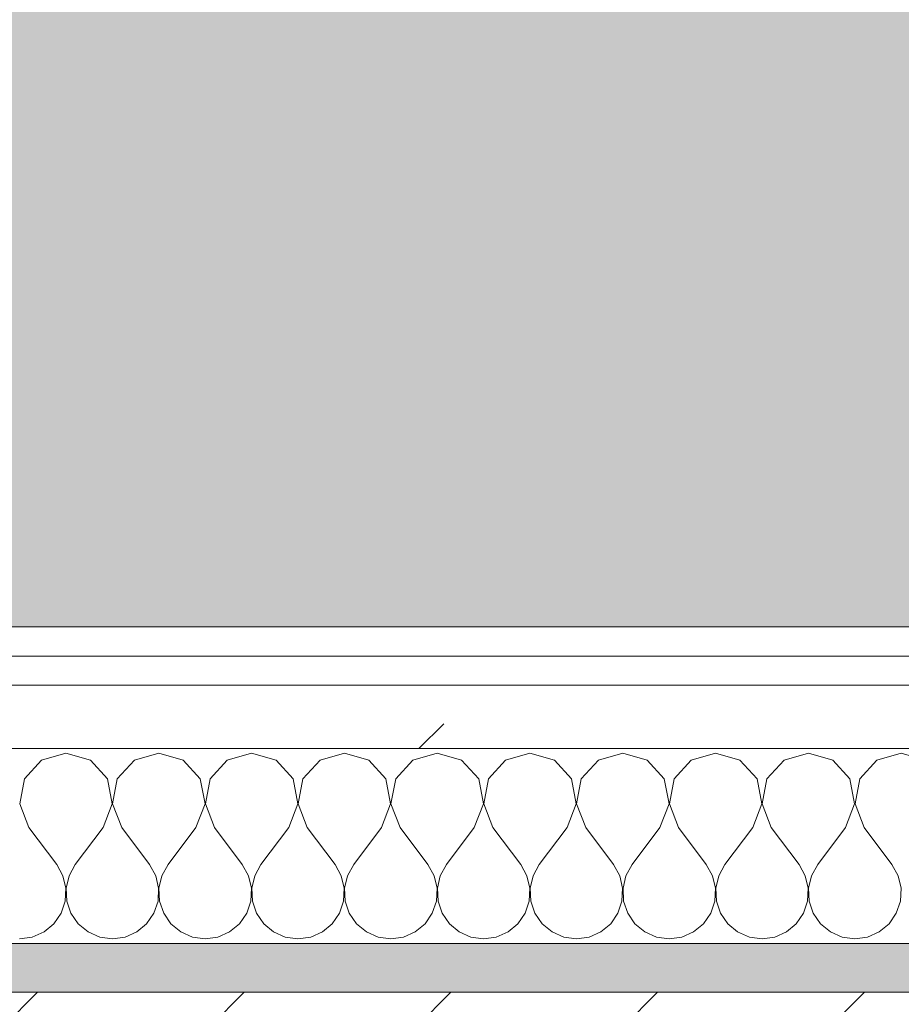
# Model space of a CAD drawing. Header units: millimetres. Extents: x -40968 to 13979, y -19284 to 4746.
# Tile 52 of 106: x -20724 to -20543, y -1206 to -1004. Entities that reach past the tile are written whole.
import ezdxf

# ---------------------------------------------------------------- set-up
doc = ezdxf.new("R2010")
doc.units = ezdxf.units.MM
doc.header["$MEASUREMENT"] = 0
doc.linetypes.add('Wipeout_Contour', pattern=[1000, 0, -1000])
for name, color, linetype in [('07_CR_Cel Ras pladur', 7, 'Continuous'), ('12_FAÇ_Façana', 7, 'Continuous'), ('Nuevo_08_E_Envans secs', 7, 'Continuous')]:
    doc.layers.add(name, color=color, linetype=linetype)
for name, color, linetype, lineweight, true_color in [('07_CR_Cel Ras pladur_Pluma_Nº__102', 7, 'Continuous', 5, 0xcccccc), ('12_FAÇ_Façana_Pluma_Nº__176', 7, 'Continuous', 15, 0x93a0c6), ('Nuevo_08_E_Envans secs_Pluma_Nº__102', 7, 'Continuous', 5, 0xcccccc), ('Nuevo_08_E_Envans secs_Pluma_Nº__171', 171, 'Continuous', 13, 0xaaaaff), ('Nuevo_08_E_Envans secs_Pluma_Nº__177', 7, 'Continuous', 15, 0xf7e046)]:
    doc.layers.add(name, color=color, linetype=linetype, lineweight=lineweight, true_color=true_color)
for name, color, linetype, lineweight in [('12_FAÇ_Façana_Pluma_Nº__2', 8, 'Continuous', 5), ('12_FAÇ_Façana_Pluma_Nº__7', 7, 'Continuous', 5), ('Nuevo_08_E_Envans secs_Pluma_Nº__1', 7, 'Continuous', 5)]:
    doc.layers.add(name, color=color, linetype=linetype, lineweight=lineweight)
pattern_1 = [(45, (0, 0), (-183.8478, 183.8478), [195, -65]), (45, (7e-14, 183.85), (-183.8478, 183.8478), [195, -65])]

# ---------------------------------------------------------------- blocks, each defined once
blk = doc.blocks.new('Forjado_10_2', base_point=(-22963.42, -1128.98))
at = {"layer": '07_CR_Cel Ras pladur_Pluma_Nº__102', "linetype": 'Continuous', "lineweight": 0, "true_color": 0x333333}
h = blk.add_hatch(color=250, dxfattribs=at)
h.paths.add_polyline_path([(-22963.42, -1128.98), (-12886.81, -1128.98), (-12886.81, -996.81), (-12428.84, -996.81), (-12428.84, 1963.55), (-22963.42, 1963.55)])
h.paths.add_polyline_path([(-22498.42, 1617.29), (-12898.42, 1617.29), (-12898.42, -782.71), (-22498.42, -782.71)], flags=0)
at = {"layer": '07_CR_Cel Ras pladur_Pluma_Nº__102', "color": 254, "linetype": 'Continuous', "lineweight": 5, "true_color": 0xcccccc, "flags": 128}
blk.add_lwpolyline([(-22963.42, -1128.98), (-12886.81, -1128.98), (-12886.81, -996.81), (-12428.84, -996.81), (-12428.84, 1963.55), (-22963.42, 1963.55)], close=True, dxfattribs=at)
blk = doc.blocks.new('Muro_14_2', base_point=(-24166.43, -1193.98))
at = {"layer": '12_FAÇ_Façana_Pluma_Nº__176', "linetype": 'Continuous', "lineweight": 0, "true_color": 0x495063}
blk.add_hatch(color=251, dxfattribs=at).paths.add_polyline_path([(-21518.13, -1193.97), (-21518.13, -1203.98), (-20233.93, -1203.98), (-20233.93, -1193.98)])
at = {"layer": '12_FAÇ_Façana_Pluma_Nº__2', "linetype": 'Continuous', "lineweight": 5}
h = blk.add_hatch(dxfattribs=at)
h.set_pattern_fill('Ceramic_0002', color=8, style=0, pattern_type=2)
h.set_pattern_definition([(45, (0, 0), (-21.213203, 21.213203), [])])
h.paths.add_polyline_path([(-21518.13, -1418.98), (-20233.93, -1418.98), (-20233.93, -1203.98), (-21518.13, -1203.98)])
at = {"layer": '12_FAÇ_Façana_Pluma_Nº__7', "color": 7, "linetype": 'Continuous', "lineweight": 5}
blk.add_line((-20233.93, -1203.98), (-21518.13, -1203.98), dxfattribs=at)
at = {"layer": '12_FAÇ_Façana_Pluma_Nº__7', "color": 7, "linetype": 'Continuous', "lineweight": 5, "flags": 128}
blk.add_lwpolyline([(-20233.93, -1193.98), (-21518.13, -1193.98)], dxfattribs=at)
blk = doc.blocks.new('*X501')
at = {"layer": 'Nuevo_08_E_Envans secs_Pluma_Nº__102', "color": 254, "linetype": 'Continuous', "lineweight": 5, "true_color": 0xcccccc}
for p, q in [((-20714.29, -1154.93), (-20719.29, -1156.35)), ((-20709.28, -1156.35), (-20714.29, -1154.93)), ((-20695.24, -1154.93), (-20700.25, -1156.35)), ((-20690.23, -1156.35), (-20695.24, -1154.93)), ((-20676.19, -1154.93), (-20681.2, -1156.35)), ((-20671.18, -1156.35), (-20676.19, -1154.93)), ((-20657.14, -1154.93), (-20662.15, -1156.35)), ((-20652.14, -1156.35), (-20657.14, -1154.93)), ((-20638.1, -1154.93), (-20643.1, -1156.35)), ((-20633.09, -1156.35), (-20638.1, -1154.93)), ((-20619.05, -1154.93), (-20624.05, -1156.35)), ((-20614.04, -1156.35), (-20619.05, -1154.93)), ((-20600, -1154.93), (-20605.01, -1156.35)), ((-20594.99, -1156.35), (-20600, -1154.93)), ((-20580.95, -1154.93), (-20585.96, -1156.35)), ((-20575.95, -1156.35), (-20580.95, -1154.93)), ((-20561.9, -1154.93), (-20566.91, -1156.35)), ((-20556.9, -1156.35), (-20561.9, -1154.93)), ((-20542.86, -1154.93), (-20547.86, -1156.35)), ((-20537.85, -1156.35), (-20542.86, -1154.93)), ((-20719.29, -1156.35), (-20722.8, -1160.19)), ((-20705.77, -1160.19), (-20709.28, -1156.35)), ((-20700.25, -1156.35), (-20703.76, -1160.19)), ((-20686.72, -1160.19), (-20690.23, -1156.35)), ((-20681.2, -1156.35), (-20684.71, -1160.19)), ((-20667.67, -1160.19), (-20671.18, -1156.35)), ((-20662.15, -1156.35), (-20665.66, -1160.19)), ((-20648.62, -1160.19), (-20652.14, -1156.35)), ((-20643.1, -1156.35), (-20646.61, -1160.19)), ((-20629.58, -1160.19), (-20633.09, -1156.35)), ((-20624.05, -1156.35), (-20627.57, -1160.19)), ((-20610.53, -1160.19), (-20614.04, -1156.35)), ((-20605.01, -1156.35), (-20608.52, -1160.19)), ((-20591.48, -1160.19), (-20594.99, -1156.35)), ((-20585.96, -1156.35), (-20589.47, -1160.19)), ((-20572.43, -1160.19), (-20575.95, -1156.35)), ((-20566.91, -1156.35), (-20570.42, -1160.19)), ((-20553.39, -1160.19), (-20556.9, -1156.35)), ((-20547.86, -1156.35), (-20551.38, -1160.19)), ((-20722.8, -1160.19), (-20723.77, -1165.31)), ((-20704.8, -1165.31), (-20705.77, -1160.19)), ((-20703.76, -1160.19), (-20704.72, -1165.31)), ((-20685.75, -1165.31), (-20686.72, -1160.19)), ((-20684.71, -1160.19), (-20685.68, -1165.31)), ((-20666.71, -1165.31), (-20667.67, -1160.19)), ((-20665.66, -1160.19), (-20666.63, -1165.31)), ((-20647.66, -1165.31), (-20648.62, -1160.19)), ((-20646.61, -1160.19), (-20647.58, -1165.31)), ((-20628.61, -1165.31), (-20629.58, -1160.19)), ((-20627.57, -1160.19), (-20628.53, -1165.31)), ((-20609.56, -1165.31), (-20610.53, -1160.19)), ((-20608.52, -1160.19), (-20609.49, -1165.31)), ((-20590.51, -1165.31), (-20591.48, -1160.19)), ((-20589.47, -1160.19), (-20590.44, -1165.31)), ((-20571.47, -1165.31), (-20572.43, -1160.19)), ((-20570.42, -1160.19), (-20571.39, -1165.31)), ((-20552.42, -1165.31), (-20553.39, -1160.19)), ((-20551.38, -1160.19), (-20552.34, -1165.31)), ((-20723.77, -1165.31), (-20721.9, -1170.17)), ((-20706.67, -1170.17), (-20704.8, -1165.31)), ((-20704.72, -1165.31), (-20702.86, -1170.17)), ((-20687.62, -1170.17), (-20685.75, -1165.31)), ((-20685.68, -1165.31), (-20683.81, -1170.17)), ((-20668.57, -1170.17), (-20666.71, -1165.31)), ((-20666.63, -1165.31), (-20664.76, -1170.17)), ((-20649.52, -1170.17), (-20647.66, -1165.31)), ((-20647.58, -1165.31), (-20645.71, -1170.17)), ((-20630.48, -1170.17), (-20628.61, -1165.31)), ((-20628.53, -1165.31), (-20626.67, -1170.17)), ((-20611.43, -1170.17), (-20609.56, -1165.31)), ((-20609.49, -1165.31), (-20607.62, -1170.17)), ((-20592.38, -1170.17), (-20590.51, -1165.31)), ((-20590.44, -1165.31), (-20588.57, -1170.17)), ((-20573.33, -1170.17), (-20571.47, -1165.31)), ((-20571.39, -1165.31), (-20569.52, -1170.17)), ((-20554.29, -1170.17), (-20552.42, -1165.31)), ((-20552.34, -1165.31), (-20550.48, -1170.17)), ((-20721.9, -1170.17), (-20716.19, -1177.79)), ((-20706.67, -1170.17), (-20712.38, -1177.79)), ((-20702.86, -1170.17), (-20697.14, -1177.79)), ((-20687.62, -1170.17), (-20693.33, -1177.79)), ((-20683.81, -1170.17), (-20678.1, -1177.79)), ((-20668.57, -1170.17), (-20674.29, -1177.79)), ((-20664.76, -1170.17), (-20659.05, -1177.79)), ((-20649.52, -1170.17), (-20655.24, -1177.79)), ((-20645.71, -1170.17), (-20640, -1177.79)), ((-20630.48, -1170.17), (-20636.19, -1177.79)), ((-20626.67, -1170.17), (-20620.95, -1177.79)), ((-20611.43, -1170.17), (-20617.14, -1177.79)), ((-20607.62, -1170.17), (-20601.9, -1177.79)), ((-20592.38, -1170.17), (-20598.1, -1177.79)), ((-20588.57, -1170.17), (-20582.86, -1177.79)), ((-20573.33, -1170.17), (-20579.05, -1177.79)), ((-20569.52, -1170.17), (-20563.81, -1177.79)), ((-20554.29, -1170.17), (-20560, -1177.79)), ((-20550.48, -1170.17), (-20544.76, -1177.79)), ((-20714.92, -1180.08), (-20716.19, -1177.79)), ((-20712.38, -1177.79), (-20713.65, -1180.08)), ((-20695.87, -1180.08), (-20697.14, -1177.79)), ((-20693.33, -1177.79), (-20694.6, -1180.08)), ((-20676.82, -1180.08), (-20678.1, -1177.79)), ((-20674.29, -1177.79), (-20675.56, -1180.08)), ((-20657.78, -1180.08), (-20659.05, -1177.79)), ((-20655.24, -1177.79), (-20656.51, -1180.08)), ((-20638.73, -1180.08), (-20640, -1177.79)), ((-20636.19, -1177.79), (-20637.46, -1180.08)), ((-20619.68, -1180.08), (-20620.95, -1177.79)), ((-20617.14, -1177.79), (-20618.41, -1180.08)), ((-20600.63, -1180.08), (-20601.9, -1177.79)), ((-20598.1, -1177.79), (-20599.37, -1180.08)), ((-20581.59, -1180.08), (-20582.86, -1177.79)), ((-20579.05, -1177.79), (-20580.32, -1180.08)), ((-20562.54, -1180.08), (-20563.81, -1177.79)), ((-20560, -1177.79), (-20561.27, -1180.08)), ((-20543.49, -1180.08), (-20544.76, -1177.79)), ((-20714.32, -1182.64), (-20714.92, -1180.08)), ((-20713.65, -1180.08), (-20714.25, -1182.64)), ((-20695.28, -1182.64), (-20695.87, -1180.08)), ((-20694.6, -1180.08), (-20695.2, -1182.64)), ((-20676.23, -1182.64), (-20676.82, -1180.08)), ((-20675.56, -1180.08), (-20676.15, -1182.64)), ((-20657.18, -1182.64), (-20657.78, -1180.08)), ((-20656.51, -1180.08), (-20657.1, -1182.64)), ((-20638.13, -1182.64), (-20638.73, -1180.08)), ((-20637.46, -1180.08), (-20638.06, -1182.64)), ((-20619.09, -1182.64), (-20619.68, -1180.08)), ((-20618.41, -1180.08), (-20619.01, -1182.64)), ((-20600.04, -1182.64), (-20600.63, -1180.08)), ((-20599.37, -1180.08), (-20599.96, -1182.64)), ((-20580.99, -1182.64), (-20581.59, -1180.08)), ((-20580.32, -1180.08), (-20580.91, -1182.64)), ((-20561.94, -1182.64), (-20562.54, -1180.08)), ((-20561.27, -1180.08), (-20561.87, -1182.64)), ((-20542.9, -1182.64), (-20543.49, -1180.08)), ((-20714.45, -1185.27), (-20714.32, -1182.64)), ((-20714.25, -1182.64), (-20714.12, -1185.27)), ((-20695.4, -1185.27), (-20695.28, -1182.64)), ((-20695.2, -1182.64), (-20695.07, -1185.27)), ((-20676.36, -1185.27), (-20676.23, -1182.64)), ((-20676.15, -1182.64), (-20676.02, -1185.27)), ((-20657.31, -1185.27), (-20657.18, -1182.64)), ((-20657.1, -1182.64), (-20656.98, -1185.27)), ((-20638.26, -1185.27), (-20638.13, -1182.64)), ((-20638.06, -1182.64), (-20637.93, -1185.27)), ((-20619.21, -1185.27), (-20619.09, -1182.64)), ((-20619.01, -1182.64), (-20618.88, -1185.27)), ((-20600.17, -1185.27), (-20600.04, -1182.64)), ((-20599.96, -1182.64), (-20599.83, -1185.27)), ((-20581.12, -1185.27), (-20580.99, -1182.64)), ((-20580.91, -1182.64), (-20580.79, -1185.27)), ((-20562.07, -1185.27), (-20561.94, -1182.64)), ((-20561.87, -1182.64), (-20561.74, -1185.27)), ((-20543.02, -1185.27), (-20542.9, -1182.64)), ((-20715.29, -1187.76), (-20714.45, -1185.27)), ((-20714.12, -1185.27), (-20713.28, -1187.76)), ((-20696.24, -1187.76), (-20695.4, -1185.27)), ((-20695.07, -1185.27), (-20694.23, -1187.76)), ((-20677.2, -1187.76), (-20676.36, -1185.27)), ((-20676.02, -1185.27), (-20675.19, -1187.76)), ((-20658.15, -1187.76), (-20657.31, -1185.27)), ((-20656.98, -1185.27), (-20656.14, -1187.76)), ((-20639.1, -1187.76), (-20638.26, -1185.27)), ((-20637.93, -1185.27), (-20637.09, -1187.76)), ((-20620.05, -1187.76), (-20619.21, -1185.27)), ((-20618.88, -1185.27), (-20618.04, -1187.76)), ((-20601.01, -1187.76), (-20600.17, -1185.27)), ((-20599.83, -1185.27), (-20598.99, -1187.76)), ((-20581.96, -1187.76), (-20581.12, -1185.27)), ((-20580.79, -1185.27), (-20579.95, -1187.76)), ((-20562.91, -1187.76), (-20562.07, -1185.27)), ((-20561.74, -1185.27), (-20560.9, -1187.76)), ((-20543.86, -1187.76), (-20543.02, -1185.27)), ((-20716.78, -1189.92), (-20715.29, -1187.76)), ((-20713.28, -1187.76), (-20711.79, -1189.92)), ((-20697.73, -1189.92), (-20696.24, -1187.76)), ((-20694.23, -1187.76), (-20692.74, -1189.92)), ((-20678.68, -1189.92), (-20677.2, -1187.76)), ((-20675.19, -1187.76), (-20673.7, -1189.92)), ((-20659.64, -1189.92), (-20658.15, -1187.76)), ((-20656.14, -1187.76), (-20654.65, -1189.92)), ((-20640.59, -1189.92), (-20639.1, -1187.76)), ((-20637.09, -1187.76), (-20635.6, -1189.92)), ((-20621.54, -1189.92), (-20620.05, -1187.76)), ((-20618.04, -1187.76), (-20616.55, -1189.92)), ((-20602.49, -1189.92), (-20601.01, -1187.76)), ((-20598.99, -1187.76), (-20597.51, -1189.92)), ((-20583.45, -1189.92), (-20581.96, -1187.76)), ((-20579.95, -1187.76), (-20578.46, -1189.92)), ((-20564.4, -1189.92), (-20562.91, -1187.76)), ((-20560.9, -1187.76), (-20559.41, -1189.92)), ((-20545.35, -1189.92), (-20543.86, -1187.76)), ((-20718.8, -1191.6), (-20716.78, -1189.92)), ((-20711.79, -1189.92), (-20709.77, -1191.6)), ((-20699.75, -1191.6), (-20697.73, -1189.92)), ((-20692.74, -1189.92), (-20690.72, -1191.6)), ((-20680.71, -1191.6), (-20678.68, -1189.92)), ((-20673.7, -1189.92), (-20671.67, -1191.6)), ((-20661.66, -1191.6), (-20659.64, -1189.92)), ((-20654.65, -1189.92), (-20652.63, -1191.6)), ((-20642.61, -1191.6), (-20640.59, -1189.92)), ((-20635.6, -1189.92), (-20633.58, -1191.6)), ((-20623.56, -1191.6), (-20621.54, -1189.92)), ((-20616.55, -1189.92), (-20614.53, -1191.6)), ((-20604.52, -1191.6), (-20602.49, -1189.92)), ((-20597.51, -1189.92), (-20595.48, -1191.6)), ((-20585.47, -1191.6), (-20583.45, -1189.92)), ((-20578.46, -1189.92), (-20576.44, -1191.6)), ((-20566.42, -1191.6), (-20564.4, -1189.92)), ((-20559.41, -1189.92), (-20557.39, -1191.6)), ((-20547.37, -1191.6), (-20545.35, -1189.92)), ((-20721.21, -1192.66), (-20718.8, -1191.6)), ((-20709.77, -1191.6), (-20707.36, -1192.66)), ((-20702.16, -1192.66), (-20699.75, -1191.6)), ((-20690.72, -1191.6), (-20688.32, -1192.66)), ((-20683.11, -1192.66), (-20680.71, -1191.6)), ((-20671.67, -1191.6), (-20669.27, -1192.66)), ((-20664.06, -1192.66), (-20661.66, -1191.6)), ((-20652.63, -1191.6), (-20650.22, -1192.66)), ((-20645.02, -1192.66), (-20642.61, -1191.6)), ((-20633.58, -1191.6), (-20631.17, -1192.66)), ((-20625.97, -1192.66), (-20623.56, -1191.6)), ((-20614.53, -1191.6), (-20612.13, -1192.66)), ((-20606.92, -1192.66), (-20604.52, -1191.6)), ((-20595.48, -1191.6), (-20593.08, -1192.66)), ((-20587.87, -1192.66), (-20585.47, -1191.6)), ((-20576.44, -1191.6), (-20574.03, -1192.66)), ((-20568.83, -1192.66), (-20566.42, -1191.6)), ((-20557.39, -1191.6), (-20554.98, -1192.66)), ((-20549.78, -1192.66), (-20547.37, -1191.6)), ((-20723.81, -1193.02), (-20721.21, -1192.66)), ((-20707.36, -1192.66), (-20704.76, -1193.02)), ((-20704.76, -1193.02), (-20702.16, -1192.66)), ((-20688.32, -1192.66), (-20685.71, -1193.02)), ((-20685.71, -1193.02), (-20683.11, -1192.66)), ((-20669.27, -1192.66), (-20666.67, -1193.02)), ((-20666.67, -1193.02), (-20664.06, -1192.66)), ((-20650.22, -1192.66), (-20647.62, -1193.02)), ((-20647.62, -1193.02), (-20645.02, -1192.66)), ((-20631.17, -1192.66), (-20628.57, -1193.02)), ((-20628.57, -1193.02), (-20625.97, -1192.66)), ((-20612.13, -1192.66), (-20609.52, -1193.02)), ((-20609.52, -1193.02), (-20606.92, -1192.66)), ((-20593.08, -1192.66), (-20590.48, -1193.02)), ((-20590.48, -1193.02), (-20587.87, -1192.66)), ((-20574.03, -1192.66), (-20571.43, -1193.02)), ((-20571.43, -1193.02), (-20568.83, -1192.66)), ((-20554.98, -1192.66), (-20552.38, -1193.02)), ((-20552.38, -1193.02), (-20549.78, -1192.66))]:
    blk.add_line(p, q, dxfattribs=at)
blk = doc.blocks.new('Muro_90_2', base_point=(-20233.93, -1193.98))
at = {"layer": 'Nuevo_08_E_Envans secs_Pluma_Nº__1', "color": 7, "linetype": 'Continuous', "lineweight": 5, "flags": 128}
blk.add_lwpolyline([(-21518.13, -1193.98), (-20233.93, -1193.98)], dxfattribs=at)
at = {"color": 254, "linetype": 'Wipeout_Contour', "lineweight": 0, "ltscale": 86513.737601}
blk.add_wipeout([(-20233.93, -1128.98), (-22963.42, -1128.98), (-22963.42, -1134.98), (-20233.93, -1134.98)], dxfattribs=at).dxf.layer = 'Nuevo_08_E_Envans secs'
at = {"color": 254, "linetype": 'Wipeout_Contour', "lineweight": 0, "ltscale": 86517.020667}
blk.add_wipeout([(-20233.93, -1140.98), (-22963.42, -1140.98), (-22963.42, -1153.98), (-20233.93, -1153.98)], dxfattribs=at).dxf.layer = 'Nuevo_08_E_Envans secs'
at = {"layer": 'Nuevo_08_E_Envans secs_Pluma_Nº__171', "linetype": 'Continuous', "lineweight": 13, "true_color": 0xaaaaff}
h = blk.add_hatch(dxfattribs=at)
h.set_pattern_fill('Panellat_HPL_0002', color=161, style=0, pattern_type=2)
h.set_pattern_definition(pattern_1)
h.paths.add_polyline_path([(-20233.93, -1128.98), (-22963.42, -1128.98), (-22963.42, -1134.98), (-20233.93, -1134.98)])
at = {"layer": 'Nuevo_08_E_Envans secs_Pluma_Nº__177', "linetype": 'Continuous', "lineweight": 15, "true_color": 0xf7e046}
h = blk.add_hatch(dxfattribs=at)
h.set_pattern_fill('Panellat_HPL_0002', color=53, style=0, pattern_type=2)
h.set_pattern_definition(pattern_1)
h.paths.add_polyline_path([(-20233.93, -1140.98), (-22963.42, -1140.98), (-22963.42, -1153.98), (-20233.93, -1153.98)])
at = {"layer": 'Nuevo_08_E_Envans secs_Pluma_Nº__1', "color": 7, "linetype": 'Continuous', "lineweight": 5}
for p, q in [((-20233.93, -1134.98), (-22963.42, -1134.98)), ((-20233.93, -1140.98), (-22963.42, -1140.98)), ((-20233.93, -1153.98), (-22963.42, -1153.98))]:
    blk.add_line(p, q, dxfattribs=at)
at = {"layer": 'Nuevo_08_E_Envans secs_Pluma_Nº__1', "color": 7, "linetype": 'Continuous', "lineweight": 5, "flags": 128}
blk.add_lwpolyline([(-20233.93, -1128.98), (-22963.42, -1128.98)], dxfattribs=at)
at = {"layer": 'Nuevo_08_E_Envans secs', "color": 7, "lineweight": 20}
blk.add_blockref('*X501', (0, 0), dxfattribs=at)
blk = doc.blocks.new('*X751')
at = {"layer": 'Nuevo_08_E_Envans secs_Pluma_Nº__102', "color": 254, "linetype": 'Continuous', "lineweight": 5, "true_color": 0xcccccc}
for p, q in [((-20714.29, -1154.93), (-20719.29, -1156.35)), ((-20709.28, -1156.35), (-20714.29, -1154.93)), ((-20695.24, -1154.93), (-20700.25, -1156.35)), ((-20690.23, -1156.35), (-20695.24, -1154.93)), ((-20676.19, -1154.93), (-20681.2, -1156.35)), ((-20671.18, -1156.35), (-20676.19, -1154.93)), ((-20657.14, -1154.93), (-20662.15, -1156.35)), ((-20652.14, -1156.35), (-20657.14, -1154.93)), ((-20638.1, -1154.93), (-20643.1, -1156.35)), ((-20633.09, -1156.35), (-20638.1, -1154.93)), ((-20619.05, -1154.93), (-20624.05, -1156.35)), ((-20614.04, -1156.35), (-20619.05, -1154.93)), ((-20600, -1154.93), (-20605.01, -1156.35)), ((-20594.99, -1156.35), (-20600, -1154.93)), ((-20580.95, -1154.93), (-20585.96, -1156.35)), ((-20575.95, -1156.35), (-20580.95, -1154.93)), ((-20561.9, -1154.93), (-20566.91, -1156.35)), ((-20556.9, -1156.35), (-20561.9, -1154.93)), ((-20542.86, -1154.93), (-20547.86, -1156.35)), ((-20537.85, -1156.35), (-20542.86, -1154.93)), ((-20719.29, -1156.35), (-20722.8, -1160.19)), ((-20705.77, -1160.19), (-20709.28, -1156.35)), ((-20700.25, -1156.35), (-20703.76, -1160.19)), ((-20686.72, -1160.19), (-20690.23, -1156.35)), ((-20681.2, -1156.35), (-20684.71, -1160.19)), ((-20667.67, -1160.19), (-20671.18, -1156.35)), ((-20662.15, -1156.35), (-20665.66, -1160.19)), ((-20648.62, -1160.19), (-20652.14, -1156.35)), ((-20643.1, -1156.35), (-20646.61, -1160.19)), ((-20629.58, -1160.19), (-20633.09, -1156.35)), ((-20624.05, -1156.35), (-20627.57, -1160.19)), ((-20610.53, -1160.19), (-20614.04, -1156.35)), ((-20605.01, -1156.35), (-20608.52, -1160.19)), ((-20591.48, -1160.19), (-20594.99, -1156.35)), ((-20585.96, -1156.35), (-20589.47, -1160.19)), ((-20572.43, -1160.19), (-20575.95, -1156.35)), ((-20566.91, -1156.35), (-20570.42, -1160.19)), ((-20553.39, -1160.19), (-20556.9, -1156.35)), ((-20547.86, -1156.35), (-20551.38, -1160.19)), ((-20722.8, -1160.19), (-20723.77, -1165.31)), ((-20704.8, -1165.31), (-20705.77, -1160.19)), ((-20703.76, -1160.19), (-20704.72, -1165.31)), ((-20685.75, -1165.31), (-20686.72, -1160.19)), ((-20684.71, -1160.19), (-20685.68, -1165.31)), ((-20666.71, -1165.31), (-20667.67, -1160.19)), ((-20665.66, -1160.19), (-20666.63, -1165.31)), ((-20647.66, -1165.31), (-20648.62, -1160.19)), ((-20646.61, -1160.19), (-20647.58, -1165.31)), ((-20628.61, -1165.31), (-20629.58, -1160.19)), ((-20627.57, -1160.19), (-20628.53, -1165.31)), ((-20609.56, -1165.31), (-20610.53, -1160.19)), ((-20608.52, -1160.19), (-20609.49, -1165.31)), ((-20590.51, -1165.31), (-20591.48, -1160.19)), ((-20589.47, -1160.19), (-20590.44, -1165.31)), ((-20571.47, -1165.31), (-20572.43, -1160.19)), ((-20570.42, -1160.19), (-20571.39, -1165.31)), ((-20552.42, -1165.31), (-20553.39, -1160.19)), ((-20551.38, -1160.19), (-20552.34, -1165.31)), ((-20723.77, -1165.31), (-20721.9, -1170.17)), ((-20706.67, -1170.17), (-20704.8, -1165.31)), ((-20704.72, -1165.31), (-20702.86, -1170.17)), ((-20687.62, -1170.17), (-20685.75, -1165.31)), ((-20685.68, -1165.31), (-20683.81, -1170.17)), ((-20668.57, -1170.17), (-20666.71, -1165.31)), ((-20666.63, -1165.31), (-20664.76, -1170.17)), ((-20649.52, -1170.17), (-20647.66, -1165.31)), ((-20647.58, -1165.31), (-20645.71, -1170.17)), ((-20630.48, -1170.17), (-20628.61, -1165.31)), ((-20628.53, -1165.31), (-20626.67, -1170.17)), ((-20611.43, -1170.17), (-20609.56, -1165.31)), ((-20609.49, -1165.31), (-20607.62, -1170.17)), ((-20592.38, -1170.17), (-20590.51, -1165.31)), ((-20590.44, -1165.31), (-20588.57, -1170.17)), ((-20573.33, -1170.17), (-20571.47, -1165.31)), ((-20571.39, -1165.31), (-20569.52, -1170.17)), ((-20554.29, -1170.17), (-20552.42, -1165.31)), ((-20552.34, -1165.31), (-20550.48, -1170.17)), ((-20721.9, -1170.17), (-20716.19, -1177.79)), ((-20706.67, -1170.17), (-20712.38, -1177.79)), ((-20702.86, -1170.17), (-20697.14, -1177.79)), ((-20687.62, -1170.17), (-20693.33, -1177.79)), ((-20683.81, -1170.17), (-20678.1, -1177.79)), ((-20668.57, -1170.17), (-20674.29, -1177.79)), ((-20664.76, -1170.17), (-20659.05, -1177.79)), ((-20649.52, -1170.17), (-20655.24, -1177.79)), ((-20645.71, -1170.17), (-20640, -1177.79)), ((-20630.48, -1170.17), (-20636.19, -1177.79)), ((-20626.67, -1170.17), (-20620.95, -1177.79)), ((-20611.43, -1170.17), (-20617.14, -1177.79)), ((-20607.62, -1170.17), (-20601.9, -1177.79)), ((-20592.38, -1170.17), (-20598.1, -1177.79)), ((-20588.57, -1170.17), (-20582.86, -1177.79)), ((-20573.33, -1170.17), (-20579.05, -1177.79)), ((-20569.52, -1170.17), (-20563.81, -1177.79)), ((-20554.29, -1170.17), (-20560, -1177.79)), ((-20550.48, -1170.17), (-20544.76, -1177.79)), ((-20714.92, -1180.08), (-20716.19, -1177.79)), ((-20712.38, -1177.79), (-20713.65, -1180.08)), ((-20695.87, -1180.08), (-20697.14, -1177.79)), ((-20693.33, -1177.79), (-20694.6, -1180.08)), ((-20676.82, -1180.08), (-20678.1, -1177.79)), ((-20674.29, -1177.79), (-20675.56, -1180.08)), ((-20657.78, -1180.08), (-20659.05, -1177.79)), ((-20655.24, -1177.79), (-20656.51, -1180.08)), ((-20638.73, -1180.08), (-20640, -1177.79)), ((-20636.19, -1177.79), (-20637.46, -1180.08)), ((-20619.68, -1180.08), (-20620.95, -1177.79)), ((-20617.14, -1177.79), (-20618.41, -1180.08)), ((-20600.63, -1180.08), (-20601.9, -1177.79)), ((-20598.1, -1177.79), (-20599.37, -1180.08)), ((-20581.59, -1180.08), (-20582.86, -1177.79)), ((-20579.05, -1177.79), (-20580.32, -1180.08)), ((-20562.54, -1180.08), (-20563.81, -1177.79)), ((-20560, -1177.79), (-20561.27, -1180.08)), ((-20543.49, -1180.08), (-20544.76, -1177.79)), ((-20714.32, -1182.64), (-20714.92, -1180.08)), ((-20713.65, -1180.08), (-20714.25, -1182.64)), ((-20695.28, -1182.64), (-20695.87, -1180.08)), ((-20694.6, -1180.08), (-20695.2, -1182.64)), ((-20676.23, -1182.64), (-20676.82, -1180.08)), ((-20675.56, -1180.08), (-20676.15, -1182.64)), ((-20657.18, -1182.64), (-20657.78, -1180.08)), ((-20656.51, -1180.08), (-20657.1, -1182.64)), ((-20638.13, -1182.64), (-20638.73, -1180.08)), ((-20637.46, -1180.08), (-20638.06, -1182.64)), ((-20619.09, -1182.64), (-20619.68, -1180.08)), ((-20618.41, -1180.08), (-20619.01, -1182.64)), ((-20600.04, -1182.64), (-20600.63, -1180.08)), ((-20599.37, -1180.08), (-20599.96, -1182.64)), ((-20580.99, -1182.64), (-20581.59, -1180.08)), ((-20580.32, -1180.08), (-20580.91, -1182.64)), ((-20561.94, -1182.64), (-20562.54, -1180.08)), ((-20561.27, -1180.08), (-20561.87, -1182.64)), ((-20542.9, -1182.64), (-20543.49, -1180.08)), ((-20714.45, -1185.27), (-20714.32, -1182.64)), ((-20714.25, -1182.64), (-20714.12, -1185.27)), ((-20695.4, -1185.27), (-20695.28, -1182.64)), ((-20695.2, -1182.64), (-20695.07, -1185.27)), ((-20676.36, -1185.27), (-20676.23, -1182.64)), ((-20676.15, -1182.64), (-20676.02, -1185.27)), ((-20657.31, -1185.27), (-20657.18, -1182.64)), ((-20657.1, -1182.64), (-20656.98, -1185.27)), ((-20638.26, -1185.27), (-20638.13, -1182.64)), ((-20638.06, -1182.64), (-20637.93, -1185.27)), ((-20619.21, -1185.27), (-20619.09, -1182.64)), ((-20619.01, -1182.64), (-20618.88, -1185.27)), ((-20600.17, -1185.27), (-20600.04, -1182.64)), ((-20599.96, -1182.64), (-20599.83, -1185.27)), ((-20581.12, -1185.27), (-20580.99, -1182.64)), ((-20580.91, -1182.64), (-20580.79, -1185.27)), ((-20562.07, -1185.27), (-20561.94, -1182.64)), ((-20561.87, -1182.64), (-20561.74, -1185.27)), ((-20543.02, -1185.27), (-20542.9, -1182.64)), ((-20715.29, -1187.76), (-20714.45, -1185.27)), ((-20714.12, -1185.27), (-20713.28, -1187.76)), ((-20696.24, -1187.76), (-20695.4, -1185.27)), ((-20695.07, -1185.27), (-20694.23, -1187.76)), ((-20677.2, -1187.76), (-20676.36, -1185.27)), ((-20676.02, -1185.27), (-20675.19, -1187.76)), ((-20658.15, -1187.76), (-20657.31, -1185.27)), ((-20656.98, -1185.27), (-20656.14, -1187.76)), ((-20639.1, -1187.76), (-20638.26, -1185.27)), ((-20637.93, -1185.27), (-20637.09, -1187.76)), ((-20620.05, -1187.76), (-20619.21, -1185.27)), ((-20618.88, -1185.27), (-20618.04, -1187.76)), ((-20601.01, -1187.76), (-20600.17, -1185.27)), ((-20599.83, -1185.27), (-20598.99, -1187.76)), ((-20581.96, -1187.76), (-20581.12, -1185.27)), ((-20580.79, -1185.27), (-20579.95, -1187.76)), ((-20562.91, -1187.76), (-20562.07, -1185.27)), ((-20561.74, -1185.27), (-20560.9, -1187.76)), ((-20543.86, -1187.76), (-20543.02, -1185.27)), ((-20716.78, -1189.92), (-20715.29, -1187.76)), ((-20713.28, -1187.76), (-20711.79, -1189.92)), ((-20697.73, -1189.92), (-20696.24, -1187.76)), ((-20694.23, -1187.76), (-20692.74, -1189.92)), ((-20678.68, -1189.92), (-20677.2, -1187.76)), ((-20675.19, -1187.76), (-20673.7, -1189.92)), ((-20659.64, -1189.92), (-20658.15, -1187.76)), ((-20656.14, -1187.76), (-20654.65, -1189.92)), ((-20640.59, -1189.92), (-20639.1, -1187.76)), ((-20637.09, -1187.76), (-20635.6, -1189.92)), ((-20621.54, -1189.92), (-20620.05, -1187.76)), ((-20618.04, -1187.76), (-20616.55, -1189.92)), ((-20602.49, -1189.92), (-20601.01, -1187.76)), ((-20598.99, -1187.76), (-20597.51, -1189.92)), ((-20583.45, -1189.92), (-20581.96, -1187.76)), ((-20579.95, -1187.76), (-20578.46, -1189.92)), ((-20564.4, -1189.92), (-20562.91, -1187.76)), ((-20560.9, -1187.76), (-20559.41, -1189.92)), ((-20545.35, -1189.92), (-20543.86, -1187.76)), ((-20718.8, -1191.6), (-20716.78, -1189.92)), ((-20711.79, -1189.92), (-20709.77, -1191.6)), ((-20699.75, -1191.6), (-20697.73, -1189.92)), ((-20692.74, -1189.92), (-20690.72, -1191.6)), ((-20680.71, -1191.6), (-20678.68, -1189.92)), ((-20673.7, -1189.92), (-20671.67, -1191.6)), ((-20661.66, -1191.6), (-20659.64, -1189.92)), ((-20654.65, -1189.92), (-20652.63, -1191.6)), ((-20642.61, -1191.6), (-20640.59, -1189.92)), ((-20635.6, -1189.92), (-20633.58, -1191.6)), ((-20623.56, -1191.6), (-20621.54, -1189.92)), ((-20616.55, -1189.92), (-20614.53, -1191.6)), ((-20604.52, -1191.6), (-20602.49, -1189.92)), ((-20597.51, -1189.92), (-20595.48, -1191.6)), ((-20585.47, -1191.6), (-20583.45, -1189.92)), ((-20578.46, -1189.92), (-20576.44, -1191.6)), ((-20566.42, -1191.6), (-20564.4, -1189.92)), ((-20559.41, -1189.92), (-20557.39, -1191.6)), ((-20547.37, -1191.6), (-20545.35, -1189.92)), ((-20721.21, -1192.66), (-20718.8, -1191.6)), ((-20709.77, -1191.6), (-20707.36, -1192.66)), ((-20702.16, -1192.66), (-20699.75, -1191.6)), ((-20690.72, -1191.6), (-20688.32, -1192.66)), ((-20683.11, -1192.66), (-20680.71, -1191.6)), ((-20671.67, -1191.6), (-20669.27, -1192.66)), ((-20664.06, -1192.66), (-20661.66, -1191.6)), ((-20652.63, -1191.6), (-20650.22, -1192.66)), ((-20645.02, -1192.66), (-20642.61, -1191.6)), ((-20633.58, -1191.6), (-20631.17, -1192.66)), ((-20625.97, -1192.66), (-20623.56, -1191.6)), ((-20614.53, -1191.6), (-20612.13, -1192.66)), ((-20606.92, -1192.66), (-20604.52, -1191.6)), ((-20595.48, -1191.6), (-20593.08, -1192.66)), ((-20587.87, -1192.66), (-20585.47, -1191.6)), ((-20576.44, -1191.6), (-20574.03, -1192.66)), ((-20568.83, -1192.66), (-20566.42, -1191.6)), ((-20557.39, -1191.6), (-20554.98, -1192.66)), ((-20549.78, -1192.66), (-20547.37, -1191.6)), ((-20723.81, -1193.02), (-20721.21, -1192.66)), ((-20707.36, -1192.66), (-20704.76, -1193.02)), ((-20704.76, -1193.02), (-20702.16, -1192.66)), ((-20688.32, -1192.66), (-20685.71, -1193.02)), ((-20685.71, -1193.02), (-20683.11, -1192.66)), ((-20669.27, -1192.66), (-20666.67, -1193.02)), ((-20666.67, -1193.02), (-20664.06, -1192.66)), ((-20650.22, -1192.66), (-20647.62, -1193.02)), ((-20647.62, -1193.02), (-20645.02, -1192.66)), ((-20631.17, -1192.66), (-20628.57, -1193.02)), ((-20628.57, -1193.02), (-20625.97, -1192.66)), ((-20612.13, -1192.66), (-20609.52, -1193.02)), ((-20609.52, -1193.02), (-20606.92, -1192.66)), ((-20593.08, -1192.66), (-20590.48, -1193.02)), ((-20590.48, -1193.02), (-20587.87, -1192.66)), ((-20574.03, -1192.66), (-20571.43, -1193.02)), ((-20571.43, -1193.02), (-20568.83, -1192.66)), ((-20554.98, -1192.66), (-20552.38, -1193.02)), ((-20552.38, -1193.02), (-20549.78, -1192.66))]:
    blk.add_line(p, q, dxfattribs=at)
blk = doc.blocks.new('Muro_148_2', base_point=(-24166.43, -1128.98))
at = {"layer": 'Nuevo_08_E_Envans secs_Pluma_Nº__1', "color": 7, "linetype": 'Continuous', "lineweight": 5, "flags": 128}
blk.add_lwpolyline([(-21518.13, -1193.98), (-20233.93, -1193.98)], dxfattribs=at)
at = {"color": 254, "linetype": 'Wipeout_Contour', "lineweight": 0, "ltscale": 86513.737601}
blk.add_wipeout([(-22963.42, -1134.98), (-20233.93, -1134.98), (-20233.93, -1128.98), (-22963.42, -1128.98)], dxfattribs=at).dxf.layer = 'Nuevo_08_E_Envans secs'
at = {"color": 254, "linetype": 'Wipeout_Contour', "lineweight": 0, "ltscale": 86540.990748}
blk.add_wipeout([(-22975.42, -1153.98), (-20233.93, -1153.98), (-20233.93, -1140.98), (-22975.42, -1140.98)], dxfattribs=at).dxf.layer = 'Nuevo_08_E_Envans secs'
at = {"layer": 'Nuevo_08_E_Envans secs_Pluma_Nº__171', "linetype": 'Continuous', "lineweight": 13, "true_color": 0xaaaaff}
h = blk.add_hatch(dxfattribs=at)
h.set_pattern_fill('Panellat_HPL_0002', color=161, style=0, pattern_type=2)
h.set_pattern_definition(pattern_1)
h.paths.add_polyline_path([(-22963.42, -1134.98), (-20233.93, -1134.98), (-20233.93, -1128.98), (-22963.42, -1128.98)])
at = {"layer": 'Nuevo_08_E_Envans secs_Pluma_Nº__177', "linetype": 'Continuous', "lineweight": 15, "true_color": 0xf7e046}
h = blk.add_hatch(dxfattribs=at)
h.set_pattern_fill('Panellat_HPL_0002', color=53, style=0, pattern_type=2)
h.set_pattern_definition(pattern_1)
h.paths.add_polyline_path([(-22975.42, -1153.98), (-20233.93, -1153.98), (-20233.93, -1140.98), (-22975.42, -1140.98)])
at = {"layer": 'Nuevo_08_E_Envans secs_Pluma_Nº__1', "color": 7, "linetype": 'Continuous', "lineweight": 5}
for p, q in [((-20233.93, -1134.98), (-22969.42, -1134.98)), ((-20233.93, -1140.98), (-22975.42, -1140.98)), ((-20233.93, -1153.98), (-22988.42, -1153.98))]:
    blk.add_line(p, q, dxfattribs=at)
at = {"layer": 'Nuevo_08_E_Envans secs_Pluma_Nº__1', "color": 7, "linetype": 'Continuous', "lineweight": 5, "flags": 128}
blk.add_lwpolyline([(-20233.93, -1128.98), (-22963.42, -1128.98)], dxfattribs=at)
at = {"layer": 'Nuevo_08_E_Envans secs', "color": 7, "lineweight": 20}
blk.add_blockref('*X751', (0, 0), dxfattribs=at)

msp = doc.modelspace()

# ---------------------------------------------------------------- block references
at = {"layer": '07_CR_Cel Ras pladur', "color": 254, "linetype": 'Continuous', "lineweight": 5, "true_color": 0xcccccc}
msp.add_blockref('Forjado_10_2', (-22963.42, -1128.98), dxfattribs=at)
at = {"layer": '12_FAÇ_Façana', "color": 7, "lineweight": 20}
msp.add_blockref('Muro_14_2', (-24166.43, -1193.98), dxfattribs=at)

# ---------------------------------------------------------------- next in the draw order: block references
at = {"layer": 'Nuevo_08_E_Envans secs', "color": 7, "lineweight": 20}
msp.add_blockref('Muro_90_2', (-20233.93, -1193.98), dxfattribs=at)

# ---------------------------------------------------------------- next in the draw order: block references
msp.add_blockref('Muro_148_2', (-24166.43, -1128.98), dxfattribs=at)

doc.saveas('drawing.dxf')
